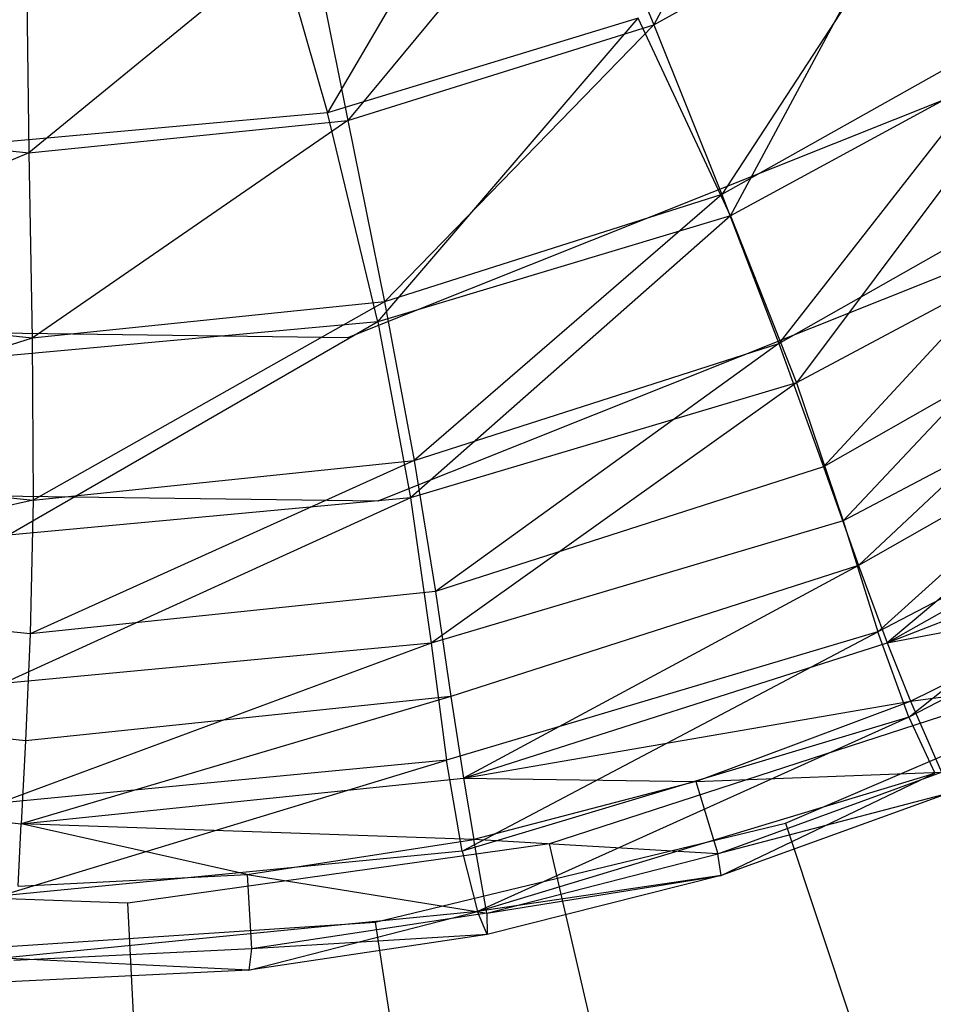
# Model space of a CAD drawing. Extents: x 1.6 to 24.9, y -15.7 to 0.
# Tile 223 of 246: x 21.071 to 21.732, y -13.641 to -12.929. Entities that reach past the tile are written whole.
import ezdxf

# ---------------------------------------------------------------- set-up
doc = ezdxf.new("R2010")
doc.units = 0
doc.header["$LTSCALE"] = 2.54
doc.layers.get('0').update_dxf_attribs({"color": 13, "linetype": 'CONTINUOUS'})

# ---------------------------------------------------------------- blocks, each defined once
blk = doc.blocks.new('ARES-203-D_STL')
at = {"color": 0}
for p, q in [((21.65591, -12.70221, 16.04837), (21.53012, -12.93294, 16.1949)), ((21.65591, -12.70221, 16.04837), (21.53012, -12.93294, 16.1949)), ((21.43192, -12.76133, 21.44778), (21.29409, -12.99655, 21.0725)), ((21.43192, -12.76133, 21.44778), (21.29409, -12.99655, 21.0725)), ((21.47608, -12.80001, 16.05099), (21.30878, -13.00222, 16.19794)), ((21.47608, -12.80001, 16.05099), (21.30878, -13.00222, 16.19794)), ((21.47608, -12.80001, 16.05099), (21.53012, -12.93294, 16.1949)), ((21.47608, -12.80001, 16.05099), (21.53012, -12.93294, 16.1949)), ((21.58568, -13.0711, 20.67815), (21.72324, -12.8151, 21.0719)), ((21.58568, -13.0711, 20.67815), (21.72324, -12.8151, 21.0719)), ((21.2434, -12.81923, 21.44762), (21.29409, -12.99655, 21.0725)), ((21.2434, -12.81923, 21.44762), (21.29409, -12.99655, 21.0725)), ((21.53012, -12.93294, 16.1949), (21.73283, -12.82072, 16.19205)), ((21.53012, -12.93294, 16.1949), (21.73283, -12.82072, 16.19205)), ((21.73283, -12.82072, 16.19205), (21.57947, -13.0558, 16.35972)), ((21.73283, -12.82072, 16.19205), (21.57947, -13.0558, 16.35972)), ((21.28026, -12.86023, 16.0538), (21.07797, -13.02561, 16.20109)), ((21.28026, -12.86023, 16.0538), (21.07797, -13.02561, 16.20109)), ((21.28026, -12.86023, 16.0538), (21.30878, -13.00222, 16.19794)), ((21.28026, -12.86023, 16.0538), (21.30878, -13.00222, 16.19794)), ((21.07635, -12.88052, 16.0567), (21.07797, -13.02561, 16.20109)), ((21.07635, -12.88052, 16.0567), (21.07797, -13.02561, 16.20109)), ((21.51885, -12.92816, 21.07219), (21.29409, -12.99655, 21.0725)), ((21.51885, -12.92816, 21.07219), (21.29409, -12.99655, 21.0725)), ((21.30878, -13.00222, 16.19794), (21.53012, -12.93294, 16.1949)), ((21.30878, -13.00222, 16.19794), (21.53012, -12.93294, 16.1949)), ((21.33054, -13.14778, 20.67885), (21.51885, -12.92816, 21.07219)), ((21.33054, -13.14778, 20.67885), (21.51885, -12.92816, 21.07219)), ((21.53012, -12.93294, 16.1949), (21.33528, -13.13336, 16.36134)), ((21.53012, -12.93294, 16.1949), (21.33528, -13.13336, 16.36134)), ((21.58568, -13.0711, 20.67815), (21.51885, -12.92816, 21.07219)), ((21.58568, -13.0711, 20.67815), (21.51885, -12.92816, 21.07219)), ((21.53012, -12.93294, 16.1949), (21.57947, -13.0558, 16.35972)), ((21.53012, -12.93294, 16.1949), (21.57947, -13.0558, 16.35972)), ((21.80269, -12.93036, 16.3582), (21.57947, -13.0558, 16.35972)), ((21.80269, -12.93036, 16.3582), (21.57947, -13.0558, 16.35972)), ((21.80269, -12.93036, 16.3582), (21.62077, -13.16354, 16.53566)), ((21.80269, -12.93036, 16.3582), (21.62077, -13.16354, 16.53566)), ((21.8184, -12.94466, 20.67751), (21.58568, -13.0711, 20.67815)), ((21.8184, -12.94466, 20.67751), (21.58568, -13.0711, 20.67815)), ((21.8184, -12.94466, 20.67751), (21.6335, -13.19188, 20.26979)), ((21.8184, -12.94466, 20.67751), (21.6335, -13.19188, 20.26979)), ((21.80872, -12.9599, 16.5659), (21.3086, -13.15943, 16.5659)), ((21.80872, -12.9599, 15.1659), (21.3086, -13.15943, 15.1659)), ((21.80872, -12.9599, 16.5659), (21.3086, -13.15943, 16.5659)), ((21.80872, -12.9599, 15.1659), (21.3086, -13.15943, 15.1659)), ((21.29409, -12.99655, 21.0725), (21.05935, -13.01791, 21.07282)), ((21.29409, -12.99655, 21.0725), (21.05935, -13.01791, 21.07282)), ((21.33054, -13.14778, 20.67885), (21.29409, -12.99655, 21.0725)), ((21.33054, -13.14778, 20.67885), (21.29409, -12.99655, 21.0725)), ((20.84723, -13.00153, 16.20423), (21.07797, -13.02561, 16.20109)), ((20.84723, -13.00153, 16.20423), (21.07797, -13.02561, 16.20109)), ((21.07797, -13.02561, 16.20109), (21.30878, -13.00222, 16.19794)), ((21.07797, -13.02561, 16.20109), (21.30878, -13.00222, 16.19794)), ((21.30878, -13.00222, 16.19794), (21.08041, -13.15957, 16.36302)), ((21.30878, -13.00222, 16.19794), (21.08041, -13.15957, 16.36302)), ((21.30878, -13.00222, 16.19794), (21.33528, -13.13336, 16.36134)), ((21.30878, -13.00222, 16.19794), (21.33528, -13.13336, 16.36134)), ((21.07797, -13.02561, 16.20109), (20.82562, -13.13258, 16.3647)), ((21.07797, -13.02561, 16.20109), (20.82562, -13.13258, 16.3647)), ((21.07797, -13.02561, 16.20109), (21.08041, -13.15957, 16.36302)), ((21.07797, -13.02561, 16.20109), (21.08041, -13.15957, 16.36302)), ((21.62077, -13.16354, 16.53566), (21.86187, -13.0267, 16.53573)), ((21.62077, -13.16354, 16.53566), (21.86187, -13.0267, 16.53573)), ((21.86187, -13.0267, 16.53573), (21.65293, -13.25263, 16.71418)), ((21.86187, -13.0267, 16.53573), (21.65293, -13.25263, 16.71418)), ((21.87408, -13.06054, 10.3659), (21.33047, -13.27742, 10.3659)), ((21.87408, -13.06054, 16.5659), (21.33047, -13.27742, 16.5659)), ((21.87408, -13.06054, 10.3659), (21.33047, -13.27742, 10.3659)), ((21.87408, -13.06054, 16.5659), (21.33047, -13.27742, 16.5659)), ((21.57947, -13.0558, 16.35972), (21.33528, -13.13336, 16.36134)), ((21.57947, -13.0558, 16.35972), (21.33528, -13.13336, 16.36134)), ((21.57947, -13.0558, 16.35972), (21.35676, -13.24821, 16.53558)), ((21.57947, -13.0558, 16.35972), (21.35676, -13.24821, 16.53558)), ((21.57947, -13.0558, 16.35972), (21.62077, -13.16354, 16.53566)), ((21.57947, -13.0558, 16.35972), (21.62077, -13.16354, 16.53566)), ((21.8896, -13.05517, 20.2691), (21.6335, -13.19188, 20.26979)), ((21.8896, -13.05517, 20.2691), (21.6335, -13.19188, 20.26979)), ((21.8896, -13.05517, 20.2691), (21.66718, -13.29176, 19.84962)), ((21.8896, -13.05517, 20.2691), (21.66718, -13.29176, 19.84962)), ((21.58568, -13.0711, 20.67815), (21.33054, -13.14778, 20.67885)), ((21.58568, -13.0711, 20.67815), (21.33054, -13.14778, 20.67885)), ((21.58568, -13.0711, 20.67815), (21.35416, -13.27507, 20.27052)), ((21.58568, -13.0711, 20.67815), (21.35416, -13.27507, 20.27052)), ((21.58568, -13.0711, 20.67815), (21.6335, -13.19188, 20.26979)), ((21.58568, -13.0711, 20.67815), (21.6335, -13.19188, 20.26979)), ((21.90928, -13.10662, 16.71499), (21.65293, -13.25263, 16.71418)), ((21.90928, -13.10662, 16.71499), (21.65293, -13.25263, 16.71418)), ((21.90928, -13.10662, 16.71499), (21.67818, -13.32415, 16.89538)), ((21.90928, -13.10662, 16.71499), (21.67818, -13.32415, 16.89538)), ((21.08041, -13.15957, 16.36302), (20.82562, -13.13258, 16.3647)), ((21.08041, -13.15957, 16.36302), (20.82562, -13.13258, 16.3647)), ((21.33528, -13.13336, 16.36134), (21.08041, -13.15957, 16.36302)), ((21.33528, -13.13336, 16.36134), (21.08041, -13.15957, 16.36302)), ((21.33528, -13.13336, 16.36134), (21.08107, -13.27683, 16.53551)), ((21.33528, -13.13336, 16.36134), (21.08107, -13.27683, 16.53551)), ((21.33528, -13.13336, 16.36134), (21.35676, -13.24821, 16.53558)), ((21.33528, -13.13336, 16.36134), (21.35676, -13.24821, 16.53558)), ((21.3086, -13.15943, 16.5659), (20.7702, -13.15238, 16.5659)), ((21.3086, -13.15943, 15.1659), (20.7702, -13.15238, 15.1659)), ((21.3086, -13.15943, 16.5659), (20.7702, -13.15238, 16.5659)), ((21.3086, -13.15943, 15.1659), (20.7702, -13.15238, 15.1659)), ((21.33054, -13.14778, 20.67885), (21.06325, -13.30201, 20.27128)), ((21.33054, -13.14778, 20.67885), (21.06325, -13.30201, 20.27128)), ((21.33054, -13.14778, 20.67885), (21.06432, -13.17211, 20.67956)), ((21.33054, -13.14778, 20.67885), (21.06432, -13.17211, 20.67956)), ((21.33054, -13.14778, 20.67885), (21.35416, -13.27507, 20.27052)), ((21.33054, -13.14778, 20.67885), (21.35416, -13.27507, 20.27052)), ((21.94181, -13.14699, 19.84919), (21.66718, -13.29176, 19.84962)), ((21.94181, -13.14699, 19.84919), (21.66718, -13.29176, 19.84962)), ((21.94181, -13.14699, 19.84919), (21.69222, -13.37211, 19.42023)), ((21.94181, -13.14699, 19.84919), (21.69222, -13.37211, 19.42023)), ((21.08041, -13.15957, 16.36302), (20.80547, -13.24733, 16.53543)), ((21.08041, -13.15957, 16.36302), (20.80547, -13.24733, 16.53543)), ((21.08041, -13.15957, 16.36302), (21.08107, -13.27683, 16.53551)), ((21.08041, -13.15957, 16.36302), (21.08107, -13.27683, 16.53551)), ((21.3086, -13.15943, 15.1659), (21.3086, -13.15943, 16.5659)), ((21.3086, -13.15943, 15.1659), (21.3086, -13.15943, 16.5659)), ((21.35676, -13.24821, 16.53558), (21.62077, -13.16354, 16.53566)), ((21.35676, -13.24821, 16.53558), (21.62077, -13.16354, 16.53566)), ((21.62077, -13.16354, 16.53566), (21.37218, -13.34297, 16.71331)), ((21.62077, -13.16354, 16.53566), (21.37218, -13.34297, 16.71331)), ((21.62077, -13.16354, 16.53566), (21.65293, -13.25263, 16.71418)), ((21.62077, -13.16354, 16.53566), (21.65293, -13.25263, 16.71418)), ((21.94746, -13.17104, 16.89621), (21.67818, -13.32415, 16.89538)), ((21.94746, -13.17104, 16.89621), (21.67818, -13.32415, 16.89538)), ((21.94746, -13.17104, 16.89621), (21.69901, -13.38004, 17.08139)), ((21.94746, -13.17104, 16.89621), (21.69901, -13.38004, 17.08139)), ((21.6335, -13.19188, 20.26979), (21.35416, -13.27507, 20.27052)), ((21.6335, -13.19188, 20.26979), (21.35416, -13.27507, 20.27052)), ((21.6335, -13.19188, 20.26979), (21.3692, -13.38017, 19.85008)), ((21.6335, -13.19188, 20.26979), (21.3692, -13.38017, 19.85008)), ((21.6335, -13.19188, 20.26979), (21.66718, -13.29176, 19.84962)), ((21.6335, -13.19188, 20.26979), (21.66718, -13.29176, 19.84962)), ((21.98089, -13.2206, 19.42028), (21.69222, -13.37211, 19.42023)), ((21.98089, -13.2206, 19.42028), (21.69222, -13.37211, 19.42023)), ((21.69901, -13.38004, 17.08139), (21.97926, -13.22167, 17.08186)), ((21.69901, -13.38004, 17.08139), (21.97926, -13.22167, 17.08186)), ((21.71482, -13.43386, 18.98451), (21.98089, -13.2206, 19.42028)), ((21.71482, -13.43386, 18.98451), (21.98089, -13.2206, 19.42028)), ((20.80547, -13.24733, 16.53543), (21.08107, -13.27683, 16.53551)), ((20.80547, -13.24733, 16.53543), (21.08107, -13.27683, 16.53551)), ((21.35676, -13.24821, 16.53558), (21.07899, -13.37349, 16.71241)), ((21.35676, -13.24821, 16.53558), (21.07899, -13.37349, 16.71241)), ((21.08107, -13.27683, 16.53551), (21.35676, -13.24821, 16.53558)), ((21.08107, -13.27683, 16.53551), (21.35676, -13.24821, 16.53558)), ((21.35676, -13.24821, 16.53558), (21.37218, -13.34297, 16.71331)), ((21.35676, -13.24821, 16.53558), (21.37218, -13.34297, 16.71331)), ((21.65293, -13.25263, 16.71418), (21.37218, -13.34297, 16.71331)), ((21.65293, -13.25263, 16.71418), (21.37218, -13.34297, 16.71331)), ((21.65293, -13.25263, 16.71418), (21.67818, -13.32415, 16.89538)), ((21.65293, -13.25263, 16.71418), (21.67818, -13.32415, 16.89538)), ((21.69901, -13.38004, 17.08139), (22.00533, -13.26021, 17.27381)), ((21.69901, -13.38004, 17.08139), (22.00533, -13.26021, 17.27381)), ((21.33047, -13.27742, 10.3659), (20.74525, -13.26976, 10.3659)), ((21.33047, -13.27742, 16.5659), (20.74525, -13.26976, 16.5659)), ((21.33047, -13.27742, 10.3659), (20.74525, -13.26976, 10.3659)), ((21.33047, -13.27742, 16.5659), (20.74525, -13.26976, 16.5659)), ((21.08107, -13.27683, 16.53551), (20.78589, -13.342, 16.71151)), ((21.08107, -13.27683, 16.53551), (20.78589, -13.342, 16.71151)), ((21.35416, -13.27507, 20.27052), (21.05951, -13.40936, 19.85055)), ((21.35416, -13.27507, 20.27052), (21.05951, -13.40936, 19.85055)), ((21.35416, -13.27507, 20.27052), (21.06325, -13.30201, 20.27128)), ((21.35416, -13.27507, 20.27052), (21.06325, -13.30201, 20.27128)), ((21.08107, -13.27683, 16.53551), (21.07899, -13.37349, 16.71241)), ((21.08107, -13.27683, 16.53551), (21.07899, -13.37349, 16.71241)), ((21.33047, -13.27742, 16.5659), (21.33047, -13.27742, 10.3659)), ((21.33047, -13.27742, 16.5659), (21.33047, -13.27742, 10.3659)), ((21.35416, -13.27507, 20.27052), (21.3692, -13.38017, 19.85008)), ((21.35416, -13.27507, 20.27052), (21.3692, -13.38017, 19.85008)), ((22.01412, -13.27625, 18.985), (21.71482, -13.43386, 18.98451)), ((22.01412, -13.27625, 18.985), (21.71482, -13.43386, 18.98451)), ((21.66718, -13.29176, 19.84962), (21.3692, -13.38017, 19.85008)), ((21.66718, -13.29176, 19.84962), (21.3692, -13.38017, 19.85008)), ((21.66718, -13.29176, 19.84962), (21.69222, -13.37211, 19.42023)), ((21.66718, -13.29176, 19.84962), (21.69222, -13.37211, 19.42023)), ((21.67818, -13.32415, 16.89538), (21.38339, -13.41881, 16.89451)), ((21.67818, -13.32415, 16.89538), (21.38339, -13.41881, 16.89451)), ((21.67818, -13.32415, 16.89538), (21.39249, -13.47786, 17.08088)), ((21.67818, -13.32415, 16.89538), (21.39249, -13.47786, 17.08088)), ((21.67818, -13.32415, 16.89538), (21.69901, -13.38004, 17.08139)), ((21.67818, -13.32415, 16.89538), (21.69901, -13.38004, 17.08139)), ((21.07899, -13.37349, 16.71241), (20.78589, -13.342, 16.71151)), ((21.07899, -13.37349, 16.71241), (20.78589, -13.342, 16.71151)), ((21.37218, -13.34297, 16.71331), (21.07899, -13.37349, 16.71241)), ((21.37218, -13.34297, 16.71331), (21.07899, -13.37349, 16.71241)), ((21.37218, -13.34297, 16.71331), (21.38339, -13.41881, 16.89451)), ((21.37218, -13.34297, 16.71331), (21.38339, -13.41881, 16.89451)), ((21.69901, -13.38004, 17.08139), (21.86471, -13.34857, 17.27377)), ((21.69901, -13.38004, 17.08139), (21.86471, -13.34857, 17.27377)), ((21.71598, -13.42226, 17.27374), (21.86471, -13.34857, 17.27377)), ((21.71598, -13.42226, 17.27374), (21.86471, -13.34857, 17.27377)), ((21.07899, -13.37349, 16.71241), (21.0756, -13.45077, 16.8936)), ((21.07899, -13.37349, 16.71241), (21.0756, -13.45077, 16.8936)), ((21.69222, -13.37211, 19.42023), (21.38018, -13.4649, 19.42019)), ((21.69222, -13.37211, 19.42023), (21.38018, -13.4649, 19.42019)), ((21.39159, -13.53059, 18.98398), (21.69222, -13.37211, 19.42023)), ((21.39159, -13.53059, 18.98398), (21.69222, -13.37211, 19.42023)), ((21.71482, -13.43386, 18.98451), (21.69222, -13.37211, 19.42023)), ((21.71482, -13.43386, 18.98451), (21.69222, -13.37211, 19.42023)), ((21.3692, -13.38017, 19.85008), (21.05638, -13.49602, 19.42014)), ((21.3692, -13.38017, 19.85008), (21.05638, -13.49602, 19.42014)), ((21.3692, -13.38017, 19.85008), (21.05951, -13.40936, 19.85055)), ((21.3692, -13.38017, 19.85008), (21.05951, -13.40936, 19.85055)), ((21.3692, -13.38017, 19.85008), (21.38018, -13.4649, 19.42019)), ((21.3692, -13.38017, 19.85008), (21.38018, -13.4649, 19.42019)), ((21.39249, -13.47786, 17.08088), (21.69901, -13.38004, 17.08139)), ((21.39249, -13.47786, 17.08088), (21.69901, -13.38004, 17.08139)), ((21.69901, -13.38004, 17.08139), (21.71598, -13.42226, 17.27374)), ((21.69901, -13.38004, 17.08139), (21.71598, -13.42226, 17.27374)), ((21.62545, -13.51046, 10.2859), (21.90591, -13.38985, 10.2859)), ((21.62545, -13.51046, 10.2859), (21.90591, -13.38985, 10.2859)), ((21.71598, -13.42226, 17.27374), (21.89341, -13.39814, 17.68202)), ((21.71598, -13.42226, 17.27374), (21.89341, -13.39814, 17.68202)), ((21.0756, -13.45077, 16.8936), (20.76792, -13.41777, 16.89269)), ((21.0756, -13.45077, 16.8936), (20.76792, -13.41777, 16.89269)), ((21.38339, -13.41881, 16.89451), (21.0726, -13.51086, 17.08036)), ((21.38339, -13.41881, 16.89451), (21.0726, -13.51086, 17.08036)), ((21.38339, -13.41881, 16.89451), (21.0756, -13.45077, 16.8936)), ((21.38339, -13.41881, 16.89451), (21.0756, -13.45077, 16.8936)), ((21.38339, -13.41881, 16.89451), (21.39249, -13.47786, 17.08088)), ((21.38339, -13.41881, 16.89451), (21.39249, -13.47786, 17.08088)), ((21.39249, -13.47786, 17.08088), (21.71598, -13.42226, 17.27374)), ((21.39249, -13.47786, 17.08088), (21.71598, -13.42226, 17.27374)), ((21.5605, -13.48033, 17.2737), (21.71598, -13.42226, 17.27374)), ((21.5605, -13.48033, 17.2737), (21.71598, -13.42226, 17.27374)), ((21.71598, -13.42226, 17.27374), (21.73833, -13.47343, 17.68195)), ((21.71598, -13.42226, 17.27374), (21.73833, -13.47343, 17.68195)), ((21.74795, -13.43003, 10.3659), (21.45484, -13.52527, 10.3659)), ((21.74795, -13.43003, 10.3659), (21.45484, -13.52527, 10.3659)), ((21.71482, -13.43386, 18.98451), (21.39159, -13.53059, 18.98398)), ((21.71482, -13.43386, 18.98451), (21.39159, -13.53059, 18.98398)), ((21.71482, -13.43386, 18.98451), (21.40257, -13.57422, 18.54515)), ((21.71482, -13.43386, 18.98451), (21.40257, -13.57422, 18.54515)), ((21.71482, -13.43386, 18.98451), (21.73343, -13.47433, 18.54588)), ((21.71482, -13.43386, 18.98451), (21.73343, -13.47433, 18.54588)), ((21.0756, -13.45077, 16.8936), (21.0726, -13.51086, 17.08036)), ((21.0756, -13.45077, 16.8936), (21.0726, -13.51086, 17.08036)), ((21.05627, -13.56326, 18.98344), (21.38018, -13.4649, 19.42019)), ((21.05627, -13.56326, 18.98344), (21.38018, -13.4649, 19.42019)), ((21.38018, -13.4649, 19.42019), (21.05638, -13.49602, 19.42014)), ((21.38018, -13.4649, 19.42019), (21.05638, -13.49602, 19.42014)), ((21.39159, -13.53059, 18.98398), (21.38018, -13.4649, 19.42019)), ((21.39159, -13.53059, 18.98398), (21.38018, -13.4649, 19.42019)), ((21.5605, -13.48033, 17.2737), (21.73833, -13.47343, 17.68195)), ((21.5605, -13.48033, 17.2737), (21.73833, -13.47343, 17.68195)), ((21.57648, -13.5327, 17.68188), (21.73833, -13.47343, 17.68195)), ((21.57648, -13.5327, 17.68188), (21.73833, -13.47343, 17.68195)), ((20.75282, -13.47677, 17.07984), (21.0726, -13.51086, 17.08036)), ((20.75282, -13.47677, 17.07984), (21.0726, -13.51086, 17.08036)), ((21.0726, -13.51086, 17.08036), (21.39249, -13.47786, 17.08088)), ((21.0726, -13.51086, 17.08036), (21.39249, -13.47786, 17.08088)), ((21.39249, -13.47786, 17.08088), (21.39992, -13.52225, 17.27365)), ((21.39249, -13.47786, 17.08088), (21.39992, -13.52225, 17.27365)), ((21.39249, -13.47786, 17.08088), (21.5605, -13.48033, 17.2737)), ((21.39249, -13.47786, 17.08088), (21.5605, -13.48033, 17.2737)), ((21.5605, -13.48033, 17.2737), (21.39992, -13.52225, 17.27365)), ((21.5605, -13.48033, 17.2737), (21.39992, -13.52225, 17.27365)), ((21.40257, -13.57422, 18.54515), (21.73343, -13.47433, 18.54588)), ((21.40257, -13.57422, 18.54515), (21.73343, -13.47433, 18.54588)), ((21.5605, -13.48033, 17.2737), (21.57648, -13.5327, 17.68188)), ((21.5605, -13.48033, 17.2737), (21.57648, -13.5327, 17.68188)), ((21.57888, -13.54822, 18.10944), (21.73343, -13.47433, 18.54588)), ((21.57888, -13.54822, 18.10944), (21.73343, -13.47433, 18.54588)), ((21.74303, -13.48906, 18.10974), (21.57648, -13.5327, 17.68188)), ((21.74303, -13.48906, 18.10974), (21.57648, -13.5327, 17.68188)), ((21.74303, -13.48906, 18.10974), (21.57888, -13.54822, 18.10944)), ((21.74303, -13.48906, 18.10974), (21.57888, -13.54822, 18.10944)), ((21.07026, -13.55595, 17.27357), (21.0726, -13.51086, 17.08036)), ((21.07026, -13.55595, 17.27357), (21.0726, -13.51086, 17.08036)), ((21.39992, -13.52225, 17.27365), (21.0726, -13.51086, 17.08036)), ((21.23593, -13.5476, 17.27361), (21.0726, -13.51086, 17.08036)), ((21.39992, -13.52225, 17.27365), (21.0726, -13.51086, 17.08036)), ((21.23593, -13.5476, 17.27361), (21.0726, -13.51086, 17.08036)), ((21.32863, -13.58194, 10.2859), (21.62545, -13.51046, 10.2859)), ((21.32863, -13.58194, 10.2859), (21.62545, -13.51046, 10.2859)), ((21.62545, -13.51046, 10.2859), (21.76142, -13.91909, 10.64433)), ((21.62545, -13.51046, 10.2859), (21.76142, -13.91909, 10.64433)), ((21.23593, -13.5476, 17.27361), (21.39992, -13.52225, 17.27365)), ((21.23593, -13.5476, 17.27361), (21.39992, -13.52225, 17.27365)), ((21.57648, -13.5327, 17.68188), (21.39992, -13.52225, 17.27365)), ((21.40952, -13.57545, 17.6818), (21.39992, -13.52225, 17.27365)), ((21.57648, -13.5327, 17.68188), (21.39992, -13.52225, 17.27365)), ((21.40952, -13.57545, 17.6818), (21.39992, -13.52225, 17.27365)), ((21.39159, -13.53059, 18.98398), (21.05627, -13.56326, 18.98344)), ((21.39159, -13.53059, 18.98398), (21.05627, -13.56326, 18.98344)), ((21.45484, -13.52527, 10.3659), (21.14965, -13.56816, 10.3659)), ((21.45484, -13.52527, 10.3659), (21.14965, -13.56816, 10.3659)), ((21.39159, -13.53059, 18.98398), (21.40257, -13.57422, 18.54515)), ((21.39159, -13.53059, 18.98398), (21.40257, -13.57422, 18.54515)), ((21.51076, -13.76747, 10.58237), (21.45484, -13.52527, 10.3659)), ((21.51076, -13.76747, 10.58237), (21.45484, -13.52527, 10.3659)), ((21.40952, -13.57545, 17.6818), (21.57648, -13.5327, 17.68188)), ((21.40952, -13.57545, 17.6818), (21.57648, -13.5327, 17.68188)), ((21.57888, -13.54822, 18.10944), (21.57648, -13.5327, 17.68188)), ((21.57888, -13.54822, 18.10944), (21.57648, -13.5327, 17.68188)), ((21.07026, -13.55595, 17.27357), (21.23593, -13.5476, 17.27361)), ((21.07026, -13.55595, 17.27357), (21.23593, -13.5476, 17.27361)), ((21.23593, -13.5476, 17.27361), (21.23915, -13.60129, 17.68172)), ((21.23593, -13.5476, 17.27361), (21.23915, -13.60129, 17.68172)), ((21.23593, -13.5476, 17.27361), (21.40952, -13.57545, 17.6818)), ((21.23593, -13.5476, 17.27361), (21.40952, -13.57545, 17.6818)), ((21.57888, -13.54822, 18.10944), (21.40257, -13.57422, 18.54515)), ((21.57888, -13.54822, 18.10944), (21.40257, -13.57422, 18.54515)), ((21.40952, -13.57545, 17.6818), (21.57888, -13.54822, 18.10944)), ((21.40952, -13.57545, 17.6818), (21.57888, -13.54822, 18.10944)), ((21.57888, -13.54822, 18.10944), (21.40976, -13.59088, 18.10913)), ((21.57888, -13.54822, 18.10944), (21.40976, -13.59088, 18.10913)), ((21.14965, -13.56816, 10.3659), (20.84165, -13.55741, 10.3659)), ((21.14965, -13.56816, 10.3659), (20.84165, -13.55741, 10.3659)), ((21.16266, -13.8164, 10.58237), (21.14965, -13.56816, 10.3659)), ((21.16266, -13.8164, 10.58237), (21.14965, -13.56816, 10.3659)), ((21.40257, -13.57422, 18.54515), (21.05907, -13.608, 18.5444)), ((21.40257, -13.57422, 18.54515), (21.05907, -13.608, 18.5444)), ((21.23733, -13.61668, 18.10882), (21.40257, -13.57422, 18.54515)), ((21.23733, -13.61668, 18.10882), (21.40257, -13.57422, 18.54515)), ((21.40952, -13.57545, 17.6818), (21.23915, -13.60129, 17.68172)), ((21.40952, -13.57545, 17.6818), (21.23915, -13.60129, 17.68172)), ((21.40976, -13.59088, 18.10913), (21.40257, -13.57422, 18.54515)), ((21.40976, -13.59088, 18.10913), (21.40257, -13.57422, 18.54515)), ((21.40952, -13.57545, 17.6818), (21.40976, -13.59088, 18.10913)), ((21.40952, -13.57545, 17.6818), (21.40976, -13.59088, 18.10913)), ((21.024, -13.60223, 10.2859), (21.32863, -13.58194, 10.2859)), ((21.024, -13.60223, 10.2859), (21.32863, -13.58194, 10.2859)), ((21.32863, -13.58194, 10.2859), (21.39359, -14.00768, 10.64433)), ((21.32863, -13.58194, 10.2859), (21.39359, -14.00768, 10.64433)), ((21.40976, -13.59088, 18.10913), (21.23733, -13.61668, 18.10882)), ((21.40976, -13.59088, 18.10913), (21.23733, -13.61668, 18.10882)), ((21.40976, -13.59088, 18.10913), (21.23915, -13.60129, 17.68172)), ((21.40976, -13.59088, 18.10913), (21.23915, -13.60129, 17.68172)), ((21.23915, -13.60129, 17.68172), (21.0671, -13.60983, 17.68165)), ((21.23915, -13.60129, 17.68172), (21.0671, -13.60983, 17.68165)), ((21.23915, -13.60129, 17.68172), (21.23733, -13.61668, 18.10882)), ((21.23915, -13.60129, 17.68172), (21.23733, -13.61668, 18.10882)), ((21.23733, -13.61668, 18.10882), (21.05907, -13.608, 18.5444)), ((21.23733, -13.61668, 18.10882), (21.05907, -13.608, 18.5444)), ((21.23733, -13.61668, 18.10882), (21.06326, -13.62525, 18.10851)), ((21.23733, -13.61668, 18.10882), (21.06326, -13.62525, 18.10851))]:
    blk.add_line(p, q, dxfattribs=at)

msp = doc.modelspace()

# ---------------------------------------------------------------- block references
at = {"color": 0}
msp.add_blockref('ARES-203-D_STL', (0, 0), dxfattribs=at)

doc.saveas('drawing.dxf')
